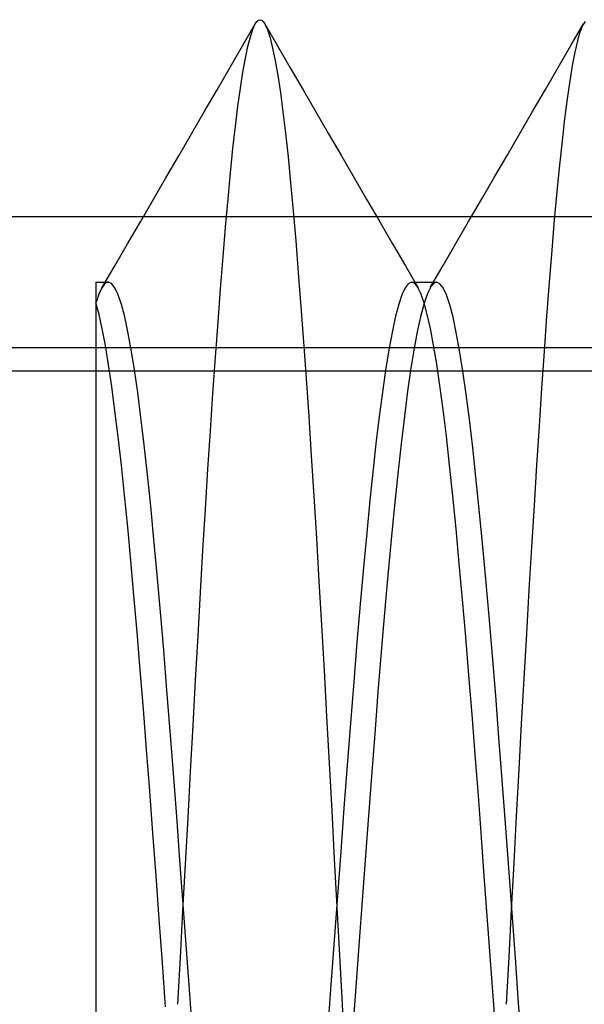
# Model space of a CAD drawing. Header units: millimetres. Extents: x 0 to 93, y -1.2 to 50.
# Tile 127 of 140: x 86.484 to 87.344, y 43.8 to 45.3. Entities that reach past the tile are written whole.
import ezdxf

# ---------------------------------------------------------------- set-up
doc = ezdxf.new("R2010")
doc.units = ezdxf.units.MM
doc.layers.add('MAIN-2', color=7, linetype='Continuous')

msp = doc.modelspace()

# ---------------------------------------------------------------- linework, layer by layer
at = {"layer": 'MAIN-2'}
for p, q in [((86.8429, 45.2936), (86.8453, 45.2971)), ((86.8429, 45.2936), (86.8453, 45.2971)), ((86.8453, 45.2971), (86.8477, 45.2992)), ((86.8453, 45.2971), (86.8477, 45.2992)), ((86.8477, 45.2992), (86.8502, 45.2999)), ((86.8477, 45.2992), (86.8502, 45.2999)), ((86.8502, 45.2999), (86.8526, 45.2992)), ((86.8502, 45.2999), (86.8526, 45.2992)), ((86.8526, 45.2992), (86.855, 45.297)), ((86.8526, 45.2992), (86.855, 45.297)), ((86.855, 45.297), (86.8574, 45.2934)), ((86.855, 45.297), (86.8574, 45.2934)), ((87.3452, 45.2972), (87.3413, 45.291)), ((87.3452, 45.2972), (87.3413, 45.291)), ((86.8235, 45.26), (86.8429, 45.2935)), ((86.8235, 45.26), (86.8429, 45.2935)), ((86.8354, 45.2739), (86.8392, 45.2854)), ((86.8354, 45.2739), (86.8392, 45.2854)), ((86.8392, 45.2854), (86.8429, 45.2936)), ((86.8392, 45.2854), (86.8429, 45.2936)), ((86.8574, 45.2935), (86.8768, 45.2601)), ((86.8574, 45.2935), (86.8768, 45.2601)), ((86.8574, 45.2934), (86.8614, 45.2847)), ((86.8574, 45.2934), (86.8614, 45.2847)), ((86.8614, 45.2847), (86.8653, 45.2723)), ((86.8614, 45.2847), (86.8653, 45.2723)), ((87.3234, 45.2604), (87.3428, 45.2938)), ((87.3234, 45.2604), (87.3428, 45.2938)), ((87.3413, 45.291), (87.3374, 45.281)), ((87.3413, 45.291), (87.3374, 45.281)), ((86.8316, 45.2592), (86.8354, 45.2739)), ((86.8316, 45.2592), (86.8354, 45.2739)), ((86.8653, 45.2723), (86.8693, 45.2565)), ((86.8653, 45.2723), (86.8693, 45.2565)), ((87.3335, 45.2676), (87.3296, 45.2506)), ((87.3335, 45.2676), (87.3296, 45.2506)), ((87.3374, 45.281), (87.3335, 45.2676)), ((87.3374, 45.281), (87.3335, 45.2676)), ((86.8041, 45.2266), (86.8235, 45.26)), ((86.8041, 45.2266), (86.8235, 45.26)), ((86.8278, 45.2412), (86.8316, 45.2592)), ((86.8278, 45.2412), (86.8316, 45.2592)), ((86.8693, 45.2565), (86.8732, 45.2373)), ((86.8693, 45.2565), (86.8732, 45.2373)), ((86.8768, 45.2601), (86.8962, 45.2266)), ((86.8768, 45.2601), (86.8962, 45.2266)), ((87.3041, 45.227), (87.3234, 45.2604)), ((87.3041, 45.227), (87.3234, 45.2604)), ((86.824, 45.2201), (86.8278, 45.2412)), ((86.824, 45.2201), (86.8278, 45.2412)), ((86.8732, 45.2373), (86.8771, 45.2148)), ((86.8732, 45.2373), (86.8771, 45.2148)), ((87.3296, 45.2506), (87.3257, 45.2302)), ((87.3296, 45.2506), (87.3257, 45.2302)), ((86.7847, 45.1931), (86.8041, 45.2266)), ((86.7847, 45.1931), (86.8041, 45.2266)), ((86.8962, 45.2266), (86.9156, 45.1931)), ((86.8962, 45.2266), (86.9156, 45.1931)), ((87.2847, 45.1936), (87.3041, 45.227)), ((87.2847, 45.1936), (87.3041, 45.227)), ((87.3257, 45.2302), (87.3218, 45.2065)), ((87.3257, 45.2302), (87.3218, 45.2065)), ((86.8202, 45.1957), (86.824, 45.2201)), ((86.8202, 45.1957), (86.824, 45.2201)), ((86.8771, 45.2148), (86.881, 45.1889)), ((86.8771, 45.2148), (86.881, 45.1889)), ((87.3218, 45.2065), (87.3179, 45.1794)), ((87.3218, 45.2065), (87.3179, 45.1794)), ((86.7652, 45.1597), (86.7847, 45.1931)), ((86.7652, 45.1597), (86.7847, 45.1931)), ((86.8164, 45.1682), (86.8202, 45.1957)), ((86.8164, 45.1682), (86.8202, 45.1957)), ((86.9156, 45.1931), (86.9351, 45.1596)), ((86.9156, 45.1931), (86.9351, 45.1596)), ((87.2653, 45.1601), (87.2847, 45.1936)), ((87.2653, 45.1601), (87.2847, 45.1936)), ((86.881, 45.1889), (86.8849, 45.1596)), ((86.881, 45.1889), (86.8849, 45.1596)), ((87.3179, 45.1794), (87.314, 45.149)), ((87.3179, 45.1794), (87.314, 45.149)), ((86.8126, 45.1374), (86.8164, 45.1682)), ((86.8126, 45.1374), (86.8164, 45.1682)), ((86.7458, 45.1261), (86.7652, 45.1597)), ((86.7458, 45.1261), (86.7652, 45.1597)), ((86.8849, 45.1596), (86.8888, 45.1269)), ((86.8849, 45.1596), (86.8888, 45.1269)), ((86.9351, 45.1596), (86.9545, 45.1261)), ((86.9351, 45.1596), (86.9545, 45.1261)), ((87.2458, 45.1266), (87.2653, 45.1601)), ((87.2458, 45.1266), (87.2653, 45.1601)), ((87.314, 45.149), (87.3101, 45.1153)), ((87.314, 45.149), (87.3101, 45.1153)), ((86.8088, 45.1036), (86.8126, 45.1374)), ((86.8088, 45.1036), (86.8126, 45.1374)), ((86.7263, 45.0926), (86.7458, 45.1261)), ((86.7263, 45.0926), (86.7458, 45.1261)), ((86.8888, 45.1269), (86.8927, 45.0908)), ((86.8888, 45.1269), (86.8927, 45.0908)), ((86.9545, 45.1261), (86.974, 45.0926)), ((86.9545, 45.1261), (86.974, 45.0926)), ((87.2263, 45.093), (87.2458, 45.1266)), ((87.2263, 45.093), (87.2458, 45.1266)), ((86.8051, 45.0667), (86.8088, 45.1036)), ((86.8051, 45.0667), (86.8088, 45.1036)), ((87.3101, 45.1153), (87.3062, 45.0784)), ((87.3101, 45.1153), (87.3062, 45.0784)), ((86.7068, 45.059), (86.7263, 45.0926)), ((86.7068, 45.059), (86.7263, 45.0926)), ((86.8927, 45.0908), (86.8966, 45.0514)), ((86.8927, 45.0908), (86.8966, 45.0514)), ((86.974, 45.0926), (86.9935, 45.059)), ((86.974, 45.0926), (86.9935, 45.059)), ((87.2068, 45.0594), (87.2263, 45.093)), ((87.2068, 45.0594), (87.2263, 45.093)), ((87.3062, 45.0784), (87.3023, 45.0382)), ((87.3062, 45.0784), (87.3023, 45.0382)), ((86.6873, 45.0254), (86.7068, 45.059)), ((86.6873, 45.0254), (86.7068, 45.059)), ((86.8013, 45.0268), (86.8051, 45.0667)), ((86.8013, 45.0268), (86.8051, 45.0667)), ((86.9935, 45.059), (87.0129, 45.0255)), ((86.9935, 45.059), (87.0129, 45.0255)), ((87.1873, 45.0259), (87.2068, 45.0594)), ((87.1873, 45.0259), (87.2068, 45.0594)), ((86.8966, 45.0514), (86.9005, 45.0086)), ((86.8966, 45.0514), (86.9005, 45.0086)), ((86.7975, 44.984), (86.8013, 45.0268)), ((86.7975, 44.984), (86.8013, 45.0268)), ((87.3023, 45.0382), (87.2983, 44.9948)), ((87.3023, 45.0382), (87.2983, 44.9948)), ((86.6678, 44.9919), (86.6873, 45.0254)), ((86.6678, 44.9919), (86.6873, 45.0254)), ((87.0129, 45.0255), (87.0324, 44.9919)), ((87.0129, 45.0255), (87.0324, 44.9919)), ((87.1678, 44.9923), (87.1873, 45.0259)), ((87.1678, 44.9923), (87.1873, 45.0259)), ((3.4, 45), (89.6, 45)), ((86.9005, 45.0086), (86.9044, 44.9628)), ((86.9005, 45.0086), (86.9044, 44.9628)), ((86.6483, 44.9584), (86.6678, 44.9919)), ((86.6483, 44.9584), (86.6678, 44.9919)), ((86.7938, 44.9384), (86.7975, 44.984)), ((86.7938, 44.9384), (86.7975, 44.984)), ((87.0324, 44.9919), (87.0519, 44.9584)), ((87.0324, 44.9919), (87.0519, 44.9584)), ((87.1484, 44.9588), (87.1678, 44.9923)), ((87.1484, 44.9588), (87.1678, 44.9923)), ((87.2983, 44.9948), (87.2944, 44.9486)), ((87.2983, 44.9948), (87.2944, 44.9486)), ((86.6288, 44.9249), (86.6483, 44.9584)), ((86.6288, 44.9249), (86.6483, 44.9584)), ((86.9044, 44.9628), (86.9084, 44.9141)), ((86.9044, 44.9628), (86.9084, 44.9141)), ((87.0519, 44.9584), (87.0714, 44.9249)), ((87.0519, 44.9584), (87.0714, 44.9249)), ((87.1289, 44.9253), (87.1484, 44.9588)), ((87.1289, 44.9253), (87.1484, 44.9588)), ((86.79, 44.89), (86.7938, 44.9384)), ((86.79, 44.89), (86.7938, 44.9384)), ((87.2944, 44.9486), (87.2905, 44.8996)), ((87.2944, 44.9486), (87.2905, 44.8996)), ((86.6093, 44.8914), (86.6288, 44.9249)), ((86.6093, 44.8914), (86.6288, 44.9249)), ((87.0714, 44.9249), (87.0909, 44.8913)), ((87.0714, 44.9249), (87.0909, 44.8913)), ((87.1094, 44.8917), (87.1289, 44.9253)), ((87.1094, 44.8917), (87.1289, 44.9253)), ((86.9084, 44.9141), (86.9123, 44.8629)), ((86.9084, 44.9141), (86.9123, 44.8629)), ((86.6, 44.9), (86.6032, 44.9)), ((86.6, 44.9), (86.6032, 44.9)), ((86.6, 44.8999), (86.6, 44.8991)), ((86.6, 44.8991), (86.6, 44.8965)), ((86.6, 44.8965), (86.6, 44.8921)), ((86.6, 44.8921), (86.6, 44.886)), ((86.6032, 44.9), (86.6063, 44.9)), ((86.6032, 44.9), (86.6063, 44.9)), ((86.6063, 44.9), (86.6095, 44.9)), ((86.6063, 44.9), (86.6095, 44.9)), ((86.6104, 44.8934), (86.6087, 44.8905)), ((86.6104, 44.8934), (86.6087, 44.8905)), ((86.6095, 44.9), (86.6127, 44.9)), ((86.6095, 44.9), (86.6127, 44.9)), ((86.6119, 44.8954), (86.6104, 44.8934)), ((86.6119, 44.8954), (86.6104, 44.8934)), ((86.6133, 44.897), (86.6119, 44.8954)), ((86.6133, 44.897), (86.6119, 44.8954)), ((86.6127, 44.9), (86.6159, 44.9)), ((86.6127, 44.9), (86.6159, 44.9)), ((86.6148, 44.8983), (86.6133, 44.897)), ((86.6148, 44.8983), (86.6133, 44.897)), ((86.6162, 44.8992), (86.6148, 44.8983)), ((86.6162, 44.8992), (86.6148, 44.8983)), ((86.6159, 44.9), (86.6191, 44.9)), ((86.6159, 44.9), (86.6191, 44.9)), ((86.6176, 44.8998), (86.6162, 44.8992)), ((86.6176, 44.8998), (86.6162, 44.8992)), ((86.6191, 44.9), (86.6176, 44.8998)), ((86.6191, 44.9), (86.6176, 44.8998)), ((86.624, 44.8978), (86.6191, 44.9)), ((86.624, 44.8978), (86.6191, 44.9)), ((86.629, 44.8914), (86.624, 44.8978)), ((86.629, 44.8914), (86.624, 44.8978)), ((86.634, 44.8808), (86.629, 44.8914)), ((86.634, 44.8808), (86.629, 44.8914)), ((87.0709, 44.8914), (87.0661, 44.881)), ((87.0709, 44.8914), (87.0661, 44.881)), ((87.0757, 44.8977), (87.0709, 44.8914)), ((87.0757, 44.8977), (87.0709, 44.8914)), ((87.0806, 44.8999), (87.0757, 44.8977)), ((87.0806, 44.8999), (87.0757, 44.8977)), ((87.0831, 44.8995), (87.0806, 44.8999)), ((87.0831, 44.8995), (87.0806, 44.8999)), ((87.0809, 44.8999), (87.084, 44.8999)), ((87.0809, 44.8999), (87.084, 44.8999)), ((87.0855, 44.8981), (87.0831, 44.8995)), ((87.0855, 44.8981), (87.0831, 44.8995)), ((87.084, 44.8999), (87.0872, 44.8999)), ((87.084, 44.8999), (87.0872, 44.8999)), ((87.0879, 44.8957), (87.0855, 44.8981)), ((87.0879, 44.8957), (87.0855, 44.8981)), ((87.0872, 44.8999), (87.0904, 44.8999)), ((87.0872, 44.8999), (87.0904, 44.8999)), ((87.0903, 44.8923), (87.0879, 44.8957)), ((87.0903, 44.8923), (87.0879, 44.8957)), ((87.0927, 44.888), (87.0903, 44.8923)), ((87.0927, 44.888), (87.0903, 44.8923)), ((87.0904, 44.8999), (87.0935, 44.8999)), ((87.0904, 44.8999), (87.0935, 44.8999)), ((87.0935, 44.8999), (87.0967, 44.8999)), ((87.0935, 44.8999), (87.0967, 44.8999)), ((87.0967, 44.8999), (87.0999, 44.8999)), ((87.0967, 44.8999), (87.0999, 44.8999)), ((87.0999, 44.8999), (87.1031, 44.8999)), ((87.0999, 44.8999), (87.1031, 44.8999)), ((87.1031, 44.8999), (87.1063, 44.8999)), ((87.1031, 44.8999), (87.1063, 44.8999)), ((87.11, 44.8928), (87.105, 44.8827)), ((87.11, 44.8928), (87.105, 44.8827)), ((87.1063, 44.8999), (87.1095, 44.8999)), ((87.1063, 44.8999), (87.1095, 44.8999)), ((87.1095, 44.8999), (87.1127, 44.8999)), ((87.1095, 44.8999), (87.1127, 44.8999)), ((87.1151, 44.8985), (87.11, 44.8928)), ((87.1151, 44.8985), (87.11, 44.8928)), ((87.1127, 44.8999), (87.1158, 44.8999)), ((87.1127, 44.8999), (87.1158, 44.8999)), ((87.1157, 44.8989), (87.1151, 44.8985)), ((87.1157, 44.8989), (87.1151, 44.8985)), ((87.1164, 44.8993), (87.1157, 44.8989)), ((87.1164, 44.8993), (87.1157, 44.8989)), ((87.1158, 44.8999), (87.119, 44.8999)), ((87.1158, 44.8999), (87.119, 44.8999)), ((87.1171, 44.8995), (87.1164, 44.8993)), ((87.1171, 44.8995), (87.1164, 44.8993)), ((87.1177, 44.8997), (87.1171, 44.8995)), ((87.1177, 44.8997), (87.1171, 44.8995)), ((87.1184, 44.8998), (87.1177, 44.8997)), ((87.1184, 44.8998), (87.1177, 44.8997)), ((87.119, 44.8999), (87.1184, 44.8998)), ((87.119, 44.8999), (87.1184, 44.8998)), ((87.124, 44.8977), (87.119, 44.8999)), ((87.124, 44.8977), (87.119, 44.8999)), ((87.129, 44.8913), (87.124, 44.8977)), ((87.129, 44.8913), (87.124, 44.8977)), ((87.134, 44.8806), (87.129, 44.8913)), ((87.134, 44.8806), (87.129, 44.8913)), ((87.2905, 44.8996), (87.2866, 44.8481)), ((87.2905, 44.8996), (87.2866, 44.8481)), ((86.6, 44.886), (86.6, 44.8781)), ((86.6, 44.8781), (86.6, 44.8684)), ((86.6035, 44.8788), (86.6018, 44.8738)), ((86.6035, 44.8788), (86.6018, 44.8738)), ((86.6052, 44.8832), (86.6035, 44.8788)), ((86.6052, 44.8832), (86.6035, 44.8788)), ((86.607, 44.8871), (86.6052, 44.8832)), ((86.607, 44.8871), (86.6052, 44.8832)), ((86.6087, 44.8905), (86.607, 44.8871)), ((86.6087, 44.8905), (86.607, 44.8871)), ((86.6389, 44.866), (86.634, 44.8808)), ((86.6389, 44.866), (86.634, 44.8808)), ((86.7861, 44.839), (86.79, 44.89)), ((86.7861, 44.839), (86.79, 44.89)), ((87.0661, 44.881), (87.0613, 44.8666)), ((87.0661, 44.881), (87.0613, 44.8666)), ((87.0951, 44.8826), (87.0927, 44.888)), ((87.0951, 44.8826), (87.0927, 44.888)), ((87.0999, 44.8688), (87.0951, 44.8826)), ((87.0999, 44.8688), (87.0951, 44.8826)), ((87.105, 44.8827), (87.1, 44.8682)), ((87.105, 44.8827), (87.1, 44.8682)), ((87.139, 44.8656), (87.134, 44.8806)), ((87.139, 44.8656), (87.134, 44.8806)), ((86.6, 44.8684), (86.6, 44.8558)), ((86.6048, 44.8507), (86.6, 44.8684)), ((86.6048, 44.8507), (86.6, 44.8684)), ((86.6018, 44.8738), (86.6001, 44.8684)), ((86.6018, 44.8738), (86.6001, 44.8684)), ((86.6439, 44.8472), (86.6389, 44.866)), ((86.6439, 44.8472), (86.6389, 44.866)), ((86.9123, 44.8629), (86.9163, 44.8092)), ((86.9123, 44.8629), (86.9163, 44.8092)), ((87.0613, 44.8666), (87.0565, 44.8482)), ((87.0613, 44.8666), (87.0565, 44.8482)), ((87.1, 44.8682), (87.095, 44.8495)), ((87.1, 44.8682), (87.095, 44.8495)), ((87.1047, 44.851), (87.0999, 44.8688)), ((87.1047, 44.851), (87.0999, 44.8688)), ((87.144, 44.8465), (87.139, 44.8656)), ((87.144, 44.8465), (87.139, 44.8656)), ((86.6, 44.8558), (86.6, 44.8368)), ((86.6097, 44.829), (86.6048, 44.8507)), ((86.6097, 44.829), (86.6048, 44.8507)), ((86.6488, 44.8243), (86.6439, 44.8472)), ((86.6488, 44.8243), (86.6439, 44.8472)), ((87.0565, 44.8482), (87.0517, 44.8257)), ((87.0565, 44.8482), (87.0517, 44.8257)), ((87.095, 44.8495), (87.09, 44.8267)), ((87.095, 44.8495), (87.09, 44.8267)), ((87.1095, 44.8293), (87.1047, 44.851)), ((87.1095, 44.8293), (87.1047, 44.851)), ((87.149, 44.8232), (87.144, 44.8465)), ((87.149, 44.8232), (87.144, 44.8465)), ((87.2866, 44.8481), (87.2827, 44.7944)), ((87.2866, 44.8481), (87.2827, 44.7944)), ((86.6, 44.8368), (86.6, 44.811)), ((86.7823, 44.7858), (86.7861, 44.839)), ((86.7823, 44.7858), (86.7861, 44.839)), ((86.6145, 44.8035), (86.6097, 44.829)), ((86.6145, 44.8035), (86.6097, 44.829)), ((86.6538, 44.7974), (86.6488, 44.8243)), ((86.6538, 44.7974), (86.6488, 44.8243)), ((87.0517, 44.8257), (87.0468, 44.7995)), ((87.0517, 44.8257), (87.0468, 44.7995)), ((87.09, 44.8267), (87.0849, 44.7997)), ((87.09, 44.8267), (87.0849, 44.7997)), ((87.1144, 44.8039), (87.1095, 44.8293)), ((87.1144, 44.8039), (87.1095, 44.8293)), ((87.154, 44.7959), (87.149, 44.8232)), ((87.154, 44.7959), (87.149, 44.8232)), ((86.6, 44.811), (86.6, 44.7781)), ((86.6194, 44.774), (86.6145, 44.8035)), ((86.6194, 44.774), (86.6145, 44.8035)), ((86.9163, 44.8092), (86.9203, 44.7533)), ((86.9163, 44.8092), (86.9203, 44.7533)), ((87.1192, 44.7749), (87.1144, 44.8039)), ((87.1192, 44.7749), (87.1144, 44.8039)), ((91.9, 44.8), (82.9, 44.8)), ((86.6587, 44.7666), (86.6538, 44.7974)), ((86.6587, 44.7666), (86.6538, 44.7974)), ((87.0468, 44.7995), (87.0418, 44.7695)), ((87.0468, 44.7995), (87.0418, 44.7695)), ((87.0849, 44.7997), (87.0799, 44.7689)), ((87.0849, 44.7997), (87.0799, 44.7689)), ((87.159, 44.7645), (87.154, 44.7959)), ((87.159, 44.7645), (87.154, 44.7959)), ((87.2827, 44.7944), (87.2788, 44.7385)), ((87.2827, 44.7944), (87.2788, 44.7385)), ((86.6, 44.7781), (86.6, 44.7375)), ((86.6243, 44.7409), (86.6194, 44.774)), ((86.6243, 44.7409), (86.6194, 44.774)), ((86.7784, 44.7306), (86.7823, 44.7858)), ((86.7784, 44.7306), (86.7823, 44.7858)), ((87.1241, 44.7424), (87.1192, 44.7749)), ((87.1241, 44.7424), (87.1192, 44.7749)), ((82.9, 44.7651), (91.9, 44.7651)), ((86.6637, 44.732), (86.6587, 44.7666)), ((86.6637, 44.732), (86.6587, 44.7666)), ((87.0418, 44.7695), (87.0369, 44.736)), ((87.0418, 44.7695), (87.0369, 44.736)), ((87.0799, 44.7689), (87.0749, 44.7342)), ((87.0799, 44.7689), (87.0749, 44.7342)), ((87.164, 44.7294), (87.159, 44.7645)), ((87.164, 44.7294), (87.159, 44.7645)), ((86.9203, 44.7533), (86.9242, 44.6954)), ((86.9203, 44.7533), (86.9242, 44.6954)), ((87.129, 44.7059), (87.1241, 44.7424)), ((87.129, 44.7059), (87.1241, 44.7424)), ((86.6, 44.7375), (86.6, 44.6897)), ((86.6291, 44.7042), (86.6243, 44.7409)), ((86.6291, 44.7042), (86.6243, 44.7409)), ((86.6686, 44.6938), (86.6637, 44.732)), ((86.6686, 44.6938), (86.6637, 44.732)), ((86.7746, 44.6737), (86.7784, 44.7306)), ((86.7746, 44.6737), (86.7784, 44.7306)), ((87.0369, 44.736), (87.032, 44.6991)), ((87.0369, 44.736), (87.032, 44.6991)), ((87.0749, 44.7342), (87.0699, 44.6958)), ((87.0749, 44.7342), (87.0699, 44.6958)), ((87.169, 44.6906), (87.164, 44.7294)), ((87.169, 44.6906), (87.164, 44.7294)), ((87.2788, 44.7385), (87.275, 44.6807)), ((87.2788, 44.7385), (87.275, 44.6807)), ((86.634, 44.6642), (86.6291, 44.7042)), ((86.634, 44.6642), (86.6291, 44.7042)), ((87.032, 44.6991), (87.0271, 44.6587)), ((87.032, 44.6991), (87.0271, 44.6587)), ((87.1339, 44.6656), (87.129, 44.7059)), ((87.1339, 44.6656), (87.129, 44.7059)), ((86.6, 44.6897), (86.6, 44.6361)), ((86.6736, 44.6521), (86.6686, 44.6938)), ((86.6736, 44.6521), (86.6686, 44.6938)), ((86.9242, 44.6954), (86.9282, 44.6356)), ((86.9242, 44.6954), (86.9282, 44.6356)), ((87.0699, 44.6958), (87.0648, 44.6538)), ((87.0699, 44.6958), (87.0648, 44.6538)), ((87.174, 44.6483), (87.169, 44.6906)), ((87.174, 44.6483), (87.169, 44.6906)), ((86.7707, 44.615), (86.7746, 44.6737)), ((86.7707, 44.615), (86.7746, 44.6737)), ((87.275, 44.6807), (87.2712, 44.6211)), ((87.275, 44.6807), (87.2712, 44.6211)), ((86.6389, 44.6212), (86.634, 44.6642)), ((86.6389, 44.6212), (86.634, 44.6642)), ((86.6786, 44.6071), (86.6736, 44.6521)), ((86.6786, 44.6071), (86.6736, 44.6521)), ((87.0271, 44.6587), (87.0223, 44.615)), ((87.0271, 44.6587), (87.0223, 44.615)), ((87.0648, 44.6538), (87.0598, 44.6083)), ((87.0648, 44.6538), (87.0598, 44.6083)), ((87.1389, 44.6215), (87.1339, 44.6656)), ((87.1389, 44.6215), (87.1339, 44.6656)), ((87.179, 44.6028), (87.174, 44.6483)), ((87.179, 44.6028), (87.174, 44.6483)), ((86.6, 44.6361), (86.6, 44.5779)), ((86.9282, 44.6356), (86.9321, 44.5739)), ((86.9282, 44.6356), (86.9321, 44.5739)), ((87.1438, 44.5742), (87.1389, 44.6215)), ((87.1438, 44.5742), (87.1389, 44.6215)), ((86.6437, 44.5754), (86.6389, 44.6212)), ((86.6437, 44.5754), (86.6389, 44.6212)), ((86.6835, 44.559), (86.6786, 44.6071)), ((86.6835, 44.559), (86.6786, 44.6071)), ((86.7669, 44.5545), (86.7707, 44.615)), ((86.7669, 44.5545), (86.7707, 44.615)), ((87.0223, 44.615), (87.0175, 44.5682)), ((87.0223, 44.615), (87.0175, 44.5682)), ((87.0598, 44.6083), (87.0548, 44.5597)), ((87.0598, 44.6083), (87.0548, 44.5597)), ((87.2712, 44.6211), (87.2674, 44.5596)), ((87.2712, 44.6211), (87.2674, 44.5596)), ((87.184, 44.554), (87.179, 44.6028)), ((87.184, 44.554), (87.179, 44.6028)), ((86.6, 44.5779), (86.6, 44.516)), ((86.6485, 44.527), (86.6437, 44.5754)), ((86.6485, 44.527), (86.6437, 44.5754)), ((86.9321, 44.5739), (86.936, 44.5102)), ((86.9321, 44.5739), (86.936, 44.5102)), ((87.0175, 44.5682), (87.0127, 44.5183)), ((87.0175, 44.5682), (87.0127, 44.5183)), ((87.1487, 44.5241), (87.1438, 44.5742)), ((87.1487, 44.5241), (87.1438, 44.5742)), ((86.6885, 44.5081), (86.6835, 44.559)), ((86.6885, 44.5081), (86.6835, 44.559)), ((86.7631, 44.492), (86.7669, 44.5545)), ((86.7631, 44.492), (86.7669, 44.5545)), ((87.0548, 44.5597), (87.0498, 44.5079)), ((87.0548, 44.5597), (87.0498, 44.5079)), ((87.189, 44.5023), (87.184, 44.554)), ((87.189, 44.5023), (87.184, 44.554)), ((87.2674, 44.5596), (87.2635, 44.4963)), ((87.2674, 44.5596), (87.2635, 44.4963)), ((86.6533, 44.4761), (86.6485, 44.527)), ((86.6533, 44.4761), (86.6485, 44.527)), ((87.0127, 44.5183), (87.0077, 44.4654)), ((87.0127, 44.5183), (87.0077, 44.4654)), ((87.1536, 44.4714), (87.1487, 44.5241)), ((87.1536, 44.4714), (87.1487, 44.5241)), ((86.6, 44.516), (86.6, 44.4508)), ((86.6934, 44.4543), (86.6885, 44.5081)), ((86.6934, 44.4543), (86.6885, 44.5081)), ((86.936, 44.5102), (86.9398, 44.4447)), ((86.936, 44.5102), (86.9398, 44.4447)), ((87.0498, 44.5079), (87.0448, 44.4535)), ((87.0498, 44.5079), (87.0448, 44.4535)), ((87.194, 44.4478), (87.189, 44.5023)), ((87.194, 44.4478), (87.189, 44.5023)), ((86.7593, 44.4275), (86.7631, 44.492)), ((86.7593, 44.4275), (86.7631, 44.492)), ((87.2635, 44.4963), (87.2596, 44.4312)), ((87.2635, 44.4963), (87.2596, 44.4312)), ((86.658, 44.4228), (86.6533, 44.4761)), ((86.658, 44.4228), (86.6533, 44.4761)), ((87.1586, 44.4166), (87.1536, 44.4714)), ((87.1586, 44.4166), (87.1536, 44.4714)), ((87.0077, 44.4654), (87.0027, 44.4097)), ((87.0077, 44.4654), (87.0027, 44.4097)), ((86.6, 44.4508), (86.6, 44.3817)), ((86.6984, 44.3981), (86.6934, 44.4543)), ((86.6984, 44.3981), (86.6934, 44.4543)), ((86.9398, 44.4447), (86.9437, 44.3775)), ((86.9398, 44.4447), (86.9437, 44.3775)), ((87.0448, 44.4535), (87.0397, 44.3964)), ((87.0448, 44.4535), (87.0397, 44.3964)), ((87.199, 44.3907), (87.194, 44.4478)), ((87.199, 44.3907), (87.194, 44.4478)), ((86.7556, 44.3613), (86.7593, 44.4275)), ((86.7556, 44.3613), (86.7593, 44.4275)), ((87.2596, 44.4312), (87.2557, 44.3644)), ((87.2596, 44.4312), (87.2557, 44.3644)), ((86.6628, 44.3671), (86.658, 44.4228)), ((86.6628, 44.3671), (86.658, 44.4228)), ((87.1635, 44.3599), (87.1586, 44.4166)), ((87.1635, 44.3599), (87.1586, 44.4166)), ((86.7034, 44.3394), (86.6984, 44.3981)), ((86.7034, 44.3394), (86.6984, 44.3981)), ((87.0027, 44.4097), (86.9977, 44.3515)), ((87.0027, 44.4097), (86.9977, 44.3515)), ((87.0397, 44.3964), (87.0347, 44.337)), ((87.0397, 44.3964), (87.0347, 44.337)), ((86.6, 44.3817), (86.6, 44.3073)), ((87.204, 44.3313), (87.199, 44.3907)), ((87.204, 44.3313), (87.199, 44.3907)), ((86.6676, 44.3093), (86.6628, 44.3671)), ((86.6676, 44.3093), (86.6628, 44.3671)), ((86.9437, 44.3775), (86.9476, 44.3087)), ((86.9437, 44.3775), (86.9476, 44.3087)), ((86.7518, 44.2936), (86.7556, 44.3613)), ((86.7518, 44.2936), (86.7556, 44.3613)), ((86.9977, 44.3515), (86.9927, 44.291)), ((86.9977, 44.3515), (86.9927, 44.291)), ((87.1683, 44.3015), (87.1635, 44.3599)), ((87.1683, 44.3015), (87.1635, 44.3599)), ((87.2557, 44.3644), (87.2518, 44.2964)), ((87.2557, 44.3644), (87.2518, 44.2964)), ((86.7083, 44.2787), (86.7034, 44.3394)), ((86.7083, 44.2787), (86.7034, 44.3394)), ((87.0347, 44.337), (87.0297, 44.2754)), ((87.0347, 44.337), (87.0297, 44.2754)), ((87.209, 44.2698), (87.204, 44.3313)), ((87.209, 44.2698), (87.204, 44.3313)), ((86.6, 44.3073), (86.6, 44.2264)), ((86.6724, 44.2495), (86.6676, 44.3093)), ((86.6724, 44.2495), (86.6676, 44.3093)), ((86.9476, 44.3087), (86.9514, 44.2385)), ((86.9476, 44.3087), (86.9514, 44.2385)), ((86.748, 44.2247), (86.7518, 44.2936)), ((86.748, 44.2247), (86.7518, 44.2936)), ((87.1731, 44.2417), (87.1683, 44.3015)), ((87.1731, 44.2417), (87.1683, 44.3015)), ((87.2518, 44.2964), (87.2479, 44.2274)), ((87.2518, 44.2964), (87.2479, 44.2274)), ((86.7133, 44.2161), (86.7083, 44.2787)), ((86.7133, 44.2161), (86.7083, 44.2787)), ((86.9927, 44.291), (86.9877, 44.2285)), ((86.9927, 44.291), (86.9877, 44.2285)), ((87.0297, 44.2754), (87.0247, 44.212)), ((87.0297, 44.2754), (87.0247, 44.212)), ((87.214, 44.2064), (87.209, 44.2698)), ((87.214, 44.2064), (87.209, 44.2698)), ((86.6773, 44.188), (86.6724, 44.2495)), ((86.6773, 44.188), (86.6724, 44.2495)), ((86.9514, 44.2385), (86.9553, 44.1671)), ((86.9514, 44.2385), (86.9553, 44.1671)), ((87.1779, 44.1806), (87.1731, 44.2417)), ((87.1779, 44.1806), (87.1731, 44.2417)), ((86.6, 44.2264), (86.6, 44.1378)), ((86.7442, 44.1548), (86.748, 44.2247)), ((86.7442, 44.1548), (86.748, 44.2247)), ((86.9877, 44.2285), (86.9828, 44.1644)), ((86.9877, 44.2285), (86.9828, 44.1644)), ((87.2479, 44.2274), (87.2441, 44.1575)), ((87.2479, 44.2274), (87.2441, 44.1575)), ((86.7182, 44.1519), (86.7133, 44.2161)), ((86.7182, 44.1519), (86.7133, 44.2161)), ((87.0247, 44.212), (87.0197, 44.1469)), ((87.0247, 44.212), (87.0197, 44.1469)), ((87.219, 44.1414), (87.214, 44.2064)), ((87.219, 44.1414), (87.214, 44.2064)), ((86.6821, 44.1251), (86.6773, 44.188)), ((86.6821, 44.1251), (86.6773, 44.188)), ((87.1826, 44.1183), (87.1779, 44.1806)), ((87.1826, 44.1183), (87.1779, 44.1806)), ((86.9553, 44.1671), (86.9592, 44.0948)), ((86.9553, 44.1671), (86.9592, 44.0948)), ((86.9828, 44.1644), (86.9779, 44.099)), ((86.9828, 44.1644), (86.9779, 44.099)), ((87.2441, 44.1575), (87.2403, 44.0868)), ((87.2441, 44.1575), (87.2403, 44.0868)), ((86.7232, 44.0863), (86.7182, 44.1519)), ((86.7232, 44.0863), (86.7182, 44.1519)), ((86.7404, 44.0842), (86.7442, 44.1548)), ((86.7404, 44.0842), (86.7442, 44.1548)), ((87.0197, 44.1469), (87.0146, 44.0803)), ((87.0197, 44.1469), (87.0146, 44.0803)), ((87.224, 44.0752), (87.219, 44.1414)), ((87.224, 44.0752), (87.219, 44.1414)), ((86.6, 44.1378), (86.6, 44.0427)), ((86.6869, 44.0609), (86.6821, 44.1251)), ((86.6869, 44.0609), (86.6821, 44.1251)), ((87.1873, 44.0543), (87.1826, 44.1183)), ((87.1873, 44.0543), (87.1826, 44.1183)), ((86.9779, 44.099), (86.973, 44.0326)), ((86.9779, 44.099), (86.973, 44.0326)), ((86.7281, 44.0196), (86.7232, 44.0863)), ((86.7281, 44.0196), (86.7232, 44.0863)), ((86.7366, 44.0133), (86.7404, 44.0842)), ((86.7366, 44.0133), (86.7404, 44.0842)), ((86.9592, 44.0948), (86.9632, 44.0217)), ((86.9592, 44.0948), (86.9632, 44.0217)), ((87.2403, 44.0868), (87.2365, 44.0156)), ((87.2403, 44.0868), (87.2365, 44.0156)), ((87.0146, 44.0803), (87.0096, 44.0127)), ((87.0146, 44.0803), (87.0096, 44.0127)), ((87.229, 44.0078), (87.224, 44.0752)), ((87.229, 44.0078), (87.224, 44.0752)), ((86.6917, 43.9956), (86.6869, 44.0609)), ((86.6917, 43.9956), (86.6869, 44.0609)), ((87.1922, 43.9885), (87.1873, 44.0543)), ((87.1922, 43.9885), (87.1873, 44.0543)), ((86.6, 44.0427), (86.6, 43.9464)), ((86.9632, 44.0217), (86.9671, 43.9481)), ((86.9632, 44.0217), (86.9671, 43.9481)), ((86.973, 44.0326), (86.968, 43.9654)), ((86.973, 44.0326), (86.968, 43.9654)), ((86.7331, 43.9521), (86.7281, 44.0196)), ((86.7331, 43.9521), (86.7281, 44.0196)), ((86.7327, 43.9422), (86.7366, 44.0133)), ((86.7327, 43.9422), (86.7366, 44.0133)), ((87.0096, 44.0127), (87.0046, 43.9442)), ((87.0096, 44.0127), (87.0046, 43.9442)), ((87.234, 43.9396), (87.229, 44.0078)), ((87.234, 43.9396), (87.229, 44.0078)), ((87.2365, 44.0156), (87.2327, 43.9439)), ((87.2365, 44.0156), (87.2327, 43.9439)), ((86.6965, 43.9296), (86.6917, 43.9956)), ((86.6965, 43.9296), (86.6917, 43.9956)), ((87.1971, 43.9212), (87.1922, 43.9885)), ((87.1971, 43.9212), (87.1922, 43.9885)), ((86.968, 43.9654), (86.9631, 43.8977)), ((86.968, 43.9654), (86.9631, 43.8977)), ((86.6, 43.9464), (86.6, 43.8537)), ((86.7381, 43.884), (86.7331, 43.9521)), ((86.7381, 43.884), (86.7331, 43.9521)), ((86.9671, 43.9481), (86.9711, 43.8742)), ((86.9671, 43.9481), (86.9711, 43.8742)), ((86.7288, 43.8711), (86.7327, 43.9422)), ((86.7288, 43.8711), (86.7327, 43.9422)), ((87.0046, 43.9442), (86.9996, 43.8752)), ((87.0046, 43.9442), (86.9996, 43.8752)), ((87.2327, 43.9439), (87.2289, 43.872)), ((87.2327, 43.9439), (87.2289, 43.872)), ((87.239, 43.8709), (87.234, 43.9396)), ((87.239, 43.8709), (87.234, 43.9396)), ((86.7013, 43.8631), (86.6965, 43.9296)), ((86.7013, 43.8631), (86.6965, 43.9296)), ((87.2021, 43.8533), (87.1971, 43.9212)), ((87.2021, 43.8533), (87.1971, 43.9212)), ((86.9631, 43.8977), (86.9581, 43.8297)), ((86.9631, 43.8977), (86.9581, 43.8297)), ((86.743, 43.8156), (86.7381, 43.884)), ((86.743, 43.8156), (86.7381, 43.884)), ((86.9711, 43.8742), (86.9751, 43.8)), ((86.9711, 43.8742), (86.9751, 43.8)), ((86.9996, 43.8752), (86.9946, 43.8058)), ((86.9996, 43.8752), (86.9946, 43.8058)), ((87.2289, 43.872), (87.2252, 43.8)), ((87.2289, 43.872), (87.2252, 43.8)), ((86.7062, 43.7963), (86.7013, 43.8631)), ((86.7062, 43.7963), (86.7013, 43.8631)), ((86.725, 43.8), (86.7288, 43.8711)), ((86.725, 43.8), (86.7288, 43.8711)), ((87.244, 43.8018), (87.239, 43.8709)), ((87.244, 43.8018), (87.239, 43.8709)), ((86.6, 43.8537), (86.6, 43.7628)), ((87.2071, 43.7853), (87.2021, 43.8533)), ((87.2071, 43.7853), (87.2021, 43.8533)), ((86.9581, 43.8297), (86.9531, 43.762)), ((86.9581, 43.8297), (86.9531, 43.762)), ((86.748, 43.7471), (86.743, 43.8156)), ((86.748, 43.7471), (86.743, 43.8156)), ((86.9751, 43.8), (86.979, 43.7276)), ((86.9946, 43.8058), (86.9895, 43.7365)), ((86.9946, 43.8058), (86.9895, 43.7365)), ((87.249, 43.7328), (87.244, 43.8018)), ((87.249, 43.7328), (87.244, 43.8018))]:
    msp.add_line(p, q, dxfattribs=at)

doc.saveas('drawing.dxf')
